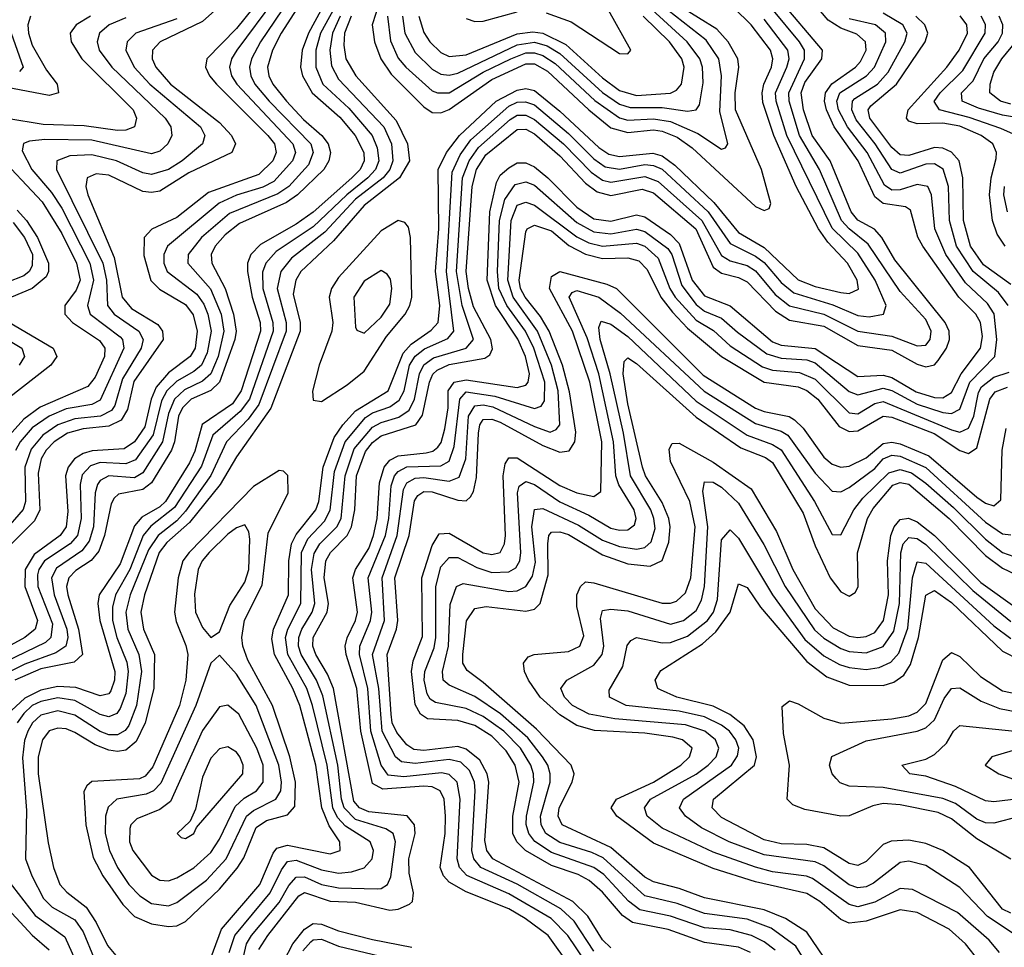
# Model space of a CAD drawing. Header units: inches. Extents: x 990535 to 1117859, y 769386 to 892122.
# Tile 149 of 256: x 1027041 to 1029354, y 855742 to 857922. Entities that reach past the tile are written whole.
import ezdxf

# ---------------------------------------------------------------- set-up
doc = ezdxf.new("R2010")
doc.units = ezdxf.units.IN
doc.header["$MEASUREMENT"] = 0
doc.layers.add('B0825', color=7, linetype='Continuous')

msp = doc.modelspace()

# ---------------------------------------------------------------- linework, layer by layer
at = {"layer": 'B0825', "color": 5}
for points, elevation in [([(1027773.4, 857990), (1027719, 857890), (1027704.5, 857850), (1027700.4, 857810), (1027705.1, 857790), (1027727.8, 857750), (1027792.7, 857692.7), (1027828.9, 857650), (1027848.9, 857610), (1027850, 857590), (1027840.8, 857570), (1027821.1, 857550), (1027730, 857469.8), (1027690, 857441), (1027606.7, 857393.3), (1027583.8, 857370), (1027576.2, 857350), (1027575.6, 857330), (1027586.7, 857270), (1027605.8, 857210), (1027606.7, 857190), (1027561.2, 857050), (1027540.8, 857019.2), (1027469.7, 856970.3), (1027452.4, 856907.6), (1027439.7, 856880.3), (1027383.5, 856790), (1027370, 856777.1), (1027327.4, 856752.6), (1027310, 856732.8), (1027276.5, 856643.5), (1027227.5, 856570), (1027224, 856550), (1027228.5, 856510), (1027264.2, 856390), (1027263.7, 856370), (1027255.1, 856344.9), (1027250, 856337.9), (1027230, 856332.7), (1027172.6, 856352.6), (1027130, 856355.1), (1027090, 856346), (1027052.5, 856327.5), (1027021.6, 856298.4)], 2820), ([(1027802.4, 857990), (1027747.6, 857890), (1027736.8, 857850), (1027736.2, 857810), (1027753.3, 857770), (1027814, 857714), (1027869.2, 857650), (1027880.9, 857620.9), (1027884.2, 857590), (1027876.9, 857570), (1027858.4, 857550), (1027809.5, 857510.5), (1027730, 857435.1), (1027643.2, 857376.8), (1027619, 857350), (1027611.4, 857328.6), (1027612, 857290), (1027635.5, 857210), (1027636.5, 857190), (1027580.4, 857030), (1027558.6, 857001.4), (1027494.4, 856945.6), (1027467.4, 856872.6), (1027404.7, 856775.3), (1027348.6, 856731.4), (1027330.7, 856710), (1027299, 856630), (1027265.8, 856570), (1027258.4, 856541.6), (1027258.4, 856510), (1027268.7, 856470), (1027292, 856412), (1027295.6, 856390), (1027290, 856338.4), (1027276.9, 856303.1), (1027268.5, 856291.5), (1027250, 856284.1), (1027230, 856289.3), (1027170, 856322.5), (1027130, 856328.4), (1027090, 856319.7), (1027070, 856310), (1027050, 856291.8), (1027034.8, 856270)], 2840), ([(1028335.6, 855695.6), (1028282.6, 855770), (1028228.6, 855810), (1028190, 855832.8), (1028090, 855872.4), (1028050, 855895.4), (1028036.5, 855910), (1028029, 855930), (1028040.2, 856010), (1028041.3, 856050), (1028038.2, 856090), (1028028.8, 856110), (1028010, 856119.3), (1027990, 856120.8), (1027893.7, 856113.7), (1027870, 856127.4), (1027842, 856250), (1027833.2, 856350), (1027807.4, 856430), (1027805.4, 856450), (1027810.3, 856469.7), (1027829.8, 856510), (1027834.6, 856530), (1027823.1, 856610), (1027829.6, 856630), (1027860.9, 856679.1), (1027872.3, 856710), (1027880.4, 856750), (1027886.3, 856833.7), (1027896.8, 856870), (1027910, 856886.9), (1027930, 856897.3), (1027995.7, 856904.3), (1028011.8, 856908.2), (1028023, 856917), (1028031.3, 856928.7), (1028039.5, 856960.5), (1028047.5, 857010), (1028047.7, 857050), (1028061.8, 857070), (1028090, 857075.2), (1028210, 857057.3), (1028230, 857062.7), (1028235.6, 857070), (1028238.6, 857090), (1028229.5, 857130), (1028210.8, 857170.8), (1028158.8, 857250), (1028139, 857310), (1028145.6, 857470), (1028160.8, 857539.2), (1028170, 857556.2), (1028190, 857573.9), (1028210, 857585.4), (1028230, 857585.4), (1028250, 857575.8), (1028281.4, 857550), (1028350, 857481.4), (1028390, 857453.9), (1028430, 857448.1), (1028490, 857462.9), (1028510, 857458.5), (1028570, 857417.1), (1028590, 857396.1), (1028620.7, 857310), (1028650, 857272.8), (1028710, 857249.6), (1028810, 857164.8), (1028830, 857157.4), (1028910, 857149.5), (1029010, 857083.6), (1029070, 857086.3), (1029090, 857081.3), (1029147.3, 857047.3), (1029190, 857034), (1029210, 857033.6), (1029230, 857046.1), (1029253.2, 857090), (1029298.4, 857150), (1029302.9, 857177.1), (1029298.6, 857210), (1029287.3, 857230), (1029247.9, 857270), (1029163.2, 857390), (1029150.9, 857410.9), (1029134, 857474), (1029122, 857482), (1029070, 857490.1), (1029050, 857505.7), (1029011.2, 857590), (1028954.2, 857670), (1028936.8, 857710), (1028932.2, 857730), (1028934.3, 857750), (1028948.9, 857771.1), (1029004.6, 857810), (1029016.3, 857823.7), (1029029.5, 857850), (1029028.5, 857870), (1029007.7, 857887.7), (1028970, 857901.6), (1028940.4, 857920.4), (1028882.1, 857990)], 2780), ([(1027894.8, 857990), (1027869.1, 857910), (1027874, 857870), (1027889.4, 857830), (1027913.4, 857793.4), (1027990, 857716.8), (1028010, 857703.6), (1028030, 857702.6), (1028050, 857710.4), (1028150, 857781.4), (1028230, 857818.2), (1028250, 857817.9), (1028280.9, 857800.9), (1028377.9, 857710), (1028430, 857668), (1028470, 857657), (1028530, 857662.6), (1028550, 857660), (1028585.8, 857645.8), (1028620.9, 857620.9), (1028770, 857482.9), (1028790, 857473.5), (1028801.6, 857478.4), (1028805.6, 857490), (1028784.2, 857570), (1028722.9, 857710), (1028722.3, 857750), (1028730.7, 857810), (1028728.2, 857830), (1028705.1, 857870), (1028679.2, 857899.2), (1028593, 857953)], 2920), ([(1027589.1, 857950), (1027550, 857900.7), (1027480.2, 857830), (1027477.5, 857810), (1027486.5, 857790), (1027502.7, 857770), (1027624, 857650), (1027639.3, 857630), (1027643.3, 857610), (1027635.4, 857590), (1027602.3, 857557.7), (1027484.2, 857515.8), (1027410, 857457.2), (1027350.7, 857429.3), (1027333.2, 857410), (1027332.4, 857367.6), (1027348.9, 857308.9), (1027368.9, 857288.9), (1027430, 857252.3), (1027447.9, 857227.9), (1027457.9, 857190), (1027452.7, 857150), (1027441, 857130), (1027390, 857092.3), (1027361.4, 857058.6), (1027349.5, 857030.5), (1027334.6, 856965.4), (1027310, 856929.5), (1027286.4, 856913.6), (1027211, 856909), (1027190, 856902.4), (1027169.6, 856890), (1027154.4, 856870), (1027148.5, 856850), (1027153.7, 856766.3), (1027149.7, 856730), (1027135.6, 856710), (1027074.9, 856665.1), (1027053.7, 856630), (1027052.6, 856590), (1027082.2, 856510), (1027077.1, 856490), (1027052.6, 856470), (1026910, 856392.9)], 2720), ([(1027639.3, 857970), (1027550.7, 857850), (1027537.9, 857830), (1027533.3, 857810), (1027538.4, 857790), (1027550.7, 857770), (1027682.3, 857630), (1027688.3, 857610), (1027681.6, 857590), (1027638.1, 857541.9), (1027611.9, 857528.1), (1027550, 857509.2), (1027509.2, 857490.8), (1027387.6, 857390), (1027379.4, 857370), (1027379.6, 857350), (1027387.4, 857330), (1027456.5, 857276.5), (1027473.2, 857253.2), (1027482.8, 857230), (1027490.2, 857190), (1027481.2, 857138.8), (1027468, 857110), (1027450, 857094.9), (1027410, 857072.8), (1027386.6, 857050), (1027373.8, 857026.2), (1027353.9, 856946.1), (1027312.3, 856887.7), (1027290, 856877.8), (1027230, 856881.7), (1027206.6, 856873.4), (1027187.6, 856852.4), (1027182.4, 856830), (1027184.8, 856750), (1027176.1, 856710), (1027159, 856690), (1027098.8, 856650), (1027085.4, 856630), (1027082.6, 856617.4), (1027083.2, 856590), (1027117.8, 856502.2), (1027114, 856470), (1027101.3, 856458.7), (1027006.9, 856413.1)], 2740), ([(1027674.1, 857970), (1027606.2, 857870), (1027585.6, 857830), (1027580.7, 857810), (1027583.5, 857790), (1027593.5, 857770), (1027626.7, 857730), (1027724.7, 857630), (1027730.2, 857610), (1027718.9, 857581.1), (1027673, 857530), (1027647.1, 857512.9), (1027533.4, 857466.6), (1027467.6, 857410), (1027436.1, 857370), (1027435.8, 857350), (1027489.1, 857289.1), (1027513.9, 857230), (1027520.5, 857190), (1027506.8, 857130), (1027490, 857089.7), (1027470, 857072.2), (1027427.9, 857052.1), (1027404.3, 857030), (1027390, 856996.7), (1027376.4, 856930), (1027330, 856857.1), (1027310, 856845.4), (1027250, 856849.7), (1027230, 856839.4), (1027223.4, 856830), (1027218, 856810), (1027213.6, 856730), (1027203.5, 856696.5), (1027186.3, 856673.7), (1027127, 856633), (1027115.5, 856610), (1027121.5, 856570), (1027151.2, 856490), (1027153.4, 856470), (1027149, 856450), (1027125.7, 856434.3), (1027052.4, 856407.6), (1027010, 856386)], 2760), ([(1027506.2, 857950), (1027470, 857917.6), (1027370.4, 857869.6), (1027352.4, 857850), (1027351.5, 857830), (1027360.8, 857810), (1027394.8, 857770), (1027510, 857680), (1027538.6, 857650), (1027547.5, 857630), (1027538.8, 857610), (1027438.2, 857561.8), (1027370, 857519), (1027350, 857515.4), (1027330, 857518), (1027250, 857556.8), (1027220.6, 857559.4), (1027199.4, 857550), (1027195.7, 857530), (1027200.9, 857510), (1027262.9, 857362.9), (1027281.1, 857270), (1027303, 857243), (1027365.2, 857205.2), (1027376.3, 857190), (1027377.4, 857170), (1027308.6, 857071.4), (1027293.9, 857006.1), (1027278.9, 856981.1), (1027250, 856966.5), (1027190, 856960.6), (1027153, 856950), (1027121.7, 856930), (1027102.8, 856910), (1027091.3, 856890), (1027083.8, 856856.2), (1027087.8, 856770), (1027075.4, 856744.6), (1027021.1, 856690)], 2680), ([(1027706.1, 857970), (1027654.8, 857890), (1027634.5, 857850), (1027623.1, 857810), (1027625.7, 857790), (1027635.1, 857770), (1027667.8, 857730), (1027707.1, 857687.1), (1027750.9, 857650), (1027765.1, 857630), (1027770.6, 857610), (1027767.2, 857590), (1027755.4, 857570), (1027693.5, 857510), (1027667.4, 857492.6), (1027557, 857443), (1027523.6, 857416.4), (1027499.9, 857390), (1027490.5, 857370), (1027491.7, 857350), (1027523.1, 857290), (1027543.1, 857230), (1027549.6, 857190), (1027546.3, 857170), (1027509.9, 857070), (1027489.5, 857050.5), (1027443.2, 857030), (1027423, 857010), (1027414.1, 856990), (1027404.6, 856930), (1027397, 856910), (1027350, 856833.6), (1027330, 856817.5), (1027273.1, 856806.9), (1027262.7, 856797.3), (1027255.8, 856784.2), (1027240.2, 856710), (1027226.7, 856673.3), (1027208.7, 856651.3), (1027172.7, 856627.3), (1027156.4, 856610), (1027150.8, 856590), (1027153.3, 856570), (1027179.1, 856490), (1027188, 856430), (1027168.2, 856411.8), (1027090, 856396.9), (1027029.4, 856370)], 2780), ([(1027482.3, 855697.7), (1027515, 855785), (1027604.9, 855890), (1027636.4, 855963.6), (1027645.2, 855974.8), (1027670, 855981.9), (1027770, 855961.7), (1027794, 855970), (1027792.6, 855990), (1027767.5, 856027.5), (1027750.5, 856070), (1027736.5, 856170), (1027699.1, 856310), (1027682.6, 856350), (1027639.2, 856430), (1027632.9, 856467.1), (1027636.7, 856490), (1027672.2, 856570), (1027673.1, 856650), (1027679.1, 856690), (1027690, 856712.5), (1027736.5, 856770), (1027743.5, 856790), (1027753.6, 856870), (1027779.9, 856940.1), (1027799.6, 856970), (1027830, 857003), (1027906.1, 857050), (1027941.8, 857138.2), (1027960.6, 857159.4), (1028007.8, 857192.2), (1028023.6, 857210), (1028027.6, 857250), (1028017.8, 857330), (1028025.7, 857430), (1028024, 857570), (1028043.5, 857610), (1028074.3, 857650), (1028160.4, 857730), (1028210, 857755.9), (1028230, 857759.8), (1028250, 857755.2), (1028310, 857706.7), (1028401.3, 857621.3), (1028425.4, 857605.4), (1028450, 857600), (1028528.3, 857608.3), (1028550, 857602.1), (1028580.2, 857580.2), (1028672.1, 857492.1), (1028730, 857422.1), (1028790, 857386.6), (1028870, 857310.7), (1028910, 857294.8), (1028970, 857281), (1028990, 857278.2), (1029011.5, 857288.5), (1029008.7, 857310), (1028986.1, 857350), (1028939.4, 857399.4), (1028917.8, 857430), (1028865.4, 857530), (1028813, 857650), (1028787.3, 857727.3), (1028785.2, 857750), (1028789.4, 857770.6), (1028807.5, 857810), (1028810.7, 857830), (1028805, 857850), (1028759.9, 857910), (1028718.9, 857950)], 2880), ([(1027602.9, 855737.1), (1027623.3, 855770), (1027696.7, 855863.3), (1027710, 855870.8), (1027770, 855851), (1027830, 855848.1), (1027910, 855829.8), (1027930, 855832.1), (1027956.7, 855843.3), (1027963.4, 855850), (1027965.9, 855870), (1027956.1, 855916.1), (1027955, 855950), (1027969.7, 856009.7), (1027968.6, 856030), (1027951.3, 856051.3), (1027860.8, 856060.8), (1027839.2, 856070), (1027825.4, 856085.4), (1027778.1, 856350), (1027764, 856384), (1027736.6, 856430), (1027729.3, 856450), (1027730, 856470), (1027762.9, 856530), (1027766.5, 856550), (1027756.2, 856610), (1027759.8, 856650), (1027771.1, 856670), (1027810.1, 856709.9), (1027820.3, 856730), (1027828.3, 856770), (1027832.3, 856850), (1027853.2, 856906.8), (1027870, 856928.1), (1027890, 856943.8), (1027971.5, 856970), (1027987.4, 856992.6), (1028003.4, 857070), (1028011.4, 857088.6), (1028021.4, 857098.6), (1028050, 857111.6), (1028133.3, 857126.7), (1028145.5, 857134.5), (1028151.9, 857148.1), (1028147.4, 857170), (1028107.1, 857247.1), (1028095.1, 857290), (1028089.9, 857330), (1028103.8, 857530), (1028113.9, 857570), (1028135.9, 857604.1), (1028210, 857663.8), (1028230, 857664.3), (1028250, 857653.7), (1028310, 857601.6), (1028370, 857537.9), (1028397.3, 857517.3), (1028430, 857509), (1028503.7, 857523.7), (1028530, 857515.1), (1028629.4, 857430), (1028670, 857339.9), (1028690, 857325.8), (1028730, 857316.3), (1028750, 857306), (1028816.7, 857236.7), (1028850, 857216.1), (1028930, 857201.6), (1029010, 857156.2), (1029090, 857145.2), (1029150, 857112.4), (1029170, 857106.2), (1029190, 857110.9), (1029199.3, 857120.7), (1029218.6, 857150), (1029225.3, 857170), (1029224.8, 857190), (1029215.8, 857210), (1029097.3, 857357.3), (1029066.9, 857410), (1029049.5, 857429.5), (1029010.5, 857450.5), (1028994.9, 857470), (1028944.8, 857590), (1028903.2, 857650), (1028882.2, 857710), (1028876.7, 857750), (1028885.8, 857774.2), (1028925.4, 857830), (1028927, 857850), (1028826, 857970)], 2820), ([(1027066, 857930), (1027059.7, 857910), (1027060.9, 857890), (1027070, 857862.2), (1027103.3, 857803.3), (1027128.9, 857770), (1027131.9, 857750), (1027110, 857743.7), (1026990, 857766.6)], 2580), ([(1027206.6, 857930), (1027173.5, 857910), (1027159.4, 857890), (1027161.5, 857870), (1027186.6, 857830), (1027307.3, 857710), (1027314.9, 857690), (1027310, 857670), (1027290, 857662.3), (1027270, 857661.6), (1027192.1, 857672.1), (1027095.7, 857675.7), (1027010.3, 857689.7)], 2620), ([(1027290, 857926.1), (1027251, 857910), (1027227.7, 857890), (1027222.3, 857870), (1027227.6, 857850), (1027257.3, 857810), (1027382.3, 857690), (1027396.1, 857670), (1027398.4, 857650), (1027388.6, 857630), (1027370, 857613.1), (1027350, 857606.7), (1027210, 857638.4), (1027099.8, 857640.2), (1027063.7, 857636.3), (1027049.5, 857630.5), (1027046, 857614), (1027069.3, 857570), (1027115.5, 857515.5), (1027139.3, 857479.3), (1027205.4, 857350), (1027214.2, 857310), (1027199.9, 857250), (1027206.4, 857230), (1027276.4, 857176.4), (1027282.2, 857170), (1027285.4, 857150), (1027230, 857028), (1027210, 857017.9), (1027150, 857007.5), (1027110, 856990.3), (1027070, 856962.6), (1027041.6, 856930), (1027030.5, 856909.5)], 2640), ([(1027793.3, 857930), (1027775.4, 857890), (1027769.1, 857850), (1027773.1, 857813.1), (1027790, 857781.9), (1027896.2, 857670), (1027914.2, 857630), (1027917.8, 857590), (1027910.6, 857570), (1027894.9, 857550), (1027830, 857499.7), (1027757.7, 857422.3), (1027678.9, 857361.1), (1027654, 857330), (1027645.8, 857290), (1027666.4, 857210), (1027667.1, 857190), (1027602.7, 857017.3), (1027577.2, 856982.8), (1027526.6, 856930), (1027489.6, 856850.4), (1027430, 856767.3), (1027410, 856744.2), (1027366.3, 856710), (1027343.5, 856676.5), (1027300.1, 856570), (1027290.2, 856530), (1027294.7, 856490), (1027320.8, 856430), (1027326.5, 856390), (1027315.2, 856310), (1027296.8, 856263.2), (1027288.1, 856251.9), (1027270, 856241.2), (1027250, 856241.4), (1027230, 856249.2), (1027170, 856287.9), (1027130, 856298), (1027090, 856287.7), (1027070.5, 856270), (1027059.6, 856250), (1027051.9, 856228.1), (1027047.2, 856187.2), (1027056.5, 856063.5), (1027053.9, 855950), (1027068.9, 855910), (1027096.8, 855856.8), (1027116.9, 855836.9), (1027170, 855806.7), (1027190, 855778.2), (1027215.9, 855715.9)], 2860), ([(1027819.2, 857930), (1027803.9, 857890), (1027802, 857862), (1027807, 857830), (1027830.7, 857790), (1027925.2, 857685.2), (1027952.1, 857630), (1027956.9, 857590), (1027933.4, 857550), (1027850, 857485.3), (1027778.1, 857401.9), (1027701.1, 857330), (1027689.4, 857310), (1027683.2, 857276.8), (1027699.6, 857210), (1027699.5, 857190), (1027630.7, 857009.3), (1027550, 856894.5), (1027511.3, 856830), (1027439.9, 856740.1), (1027386.3, 856693.7), (1027368.3, 856670), (1027333.6, 856570), (1027325.2, 856530), (1027331.8, 856490), (1027357, 856430), (1027355.8, 856350), (1027335.2, 856270), (1027314, 856226), (1027290, 856205.7), (1027270, 856202.6), (1027250, 856205.6), (1027218.2, 856218.2), (1027170, 856247.1), (1027150, 856255.5), (1027130, 856257.4), (1027110, 856250.5), (1027094.1, 856230), (1027083.8, 856190), (1027084.1, 856150), (1027107.4, 855987.4), (1027119.9, 855930), (1027134.8, 855890), (1027151.5, 855871.5), (1027196.9, 855836.9), (1027220.4, 855800.4), (1027246.6, 855746.6), (1027270, 855718.3)], 2880), ([(1027563.8, 855710), (1027573.4, 855750), (1027585.2, 855770), (1027650, 855847.1), (1027672.9, 855887.1), (1027690, 855907), (1027710, 855907.8), (1027750, 855889.7), (1027790, 855881.7), (1027880.4, 855879.6), (1027890, 855880.4), (1027904.7, 855890), (1027912.5, 855907.5), (1027923.4, 855990), (1027918.6, 856010), (1027900.9, 856020.9), (1027830, 856042.7), (1027803.2, 856070), (1027796.6, 856090), (1027787.9, 856170), (1027752.7, 856332.7), (1027738.1, 856370), (1027702, 856430), (1027695.8, 856450), (1027696.5, 856470), (1027703.6, 856490), (1027728.1, 856530), (1027733.8, 856550), (1027726.4, 856630), (1027732.4, 856667.6), (1027745.5, 856690), (1027786.2, 856730), (1027796, 856750), (1027805.6, 856850), (1027826.6, 856913.4), (1027870, 856964.6), (1027890, 856975.6), (1027931.9, 856988.1), (1027955.6, 857004.4), (1027968.3, 857030), (1027979.8, 857090), (1027990, 857110.5), (1028012.7, 857127.3), (1028090, 857150), (1028106.7, 857170), (1028080.3, 857250), (1028067.4, 857330), (1028081.3, 857550), (1028096.5, 857590), (1028118.7, 857621.3), (1028192.8, 857687.2), (1028210, 857697.5), (1028230, 857697.3), (1028250, 857687.1), (1028318.7, 857630), (1028383.4, 857563.4), (1028410, 857544.4), (1028430, 857540), (1028510, 857553.5), (1028541.2, 857541.2), (1028643.8, 857450), (1028690, 857367.9), (1028710, 857355.5), (1028750, 857343.9), (1028770, 857331.3), (1028816.3, 857276.3), (1028850, 857249.5), (1028930, 857230), (1029010, 857190.2), (1029090, 857178), (1029150, 857155.1), (1029170, 857157.4), (1029180.2, 857170), (1029182.5, 857190), (1029170, 857217.1), (1029110, 857282.9), (1029034.7, 857394.7), (1028990, 857430), (1028972.2, 857450), (1028920.2, 857570), (1028873.3, 857650), (1028848.5, 857730), (1028848, 857750), (1028885, 857830), (1028884.5, 857850), (1028873.1, 857870), (1028807.9, 857947.9)], 2840), ([(1027904.6, 857930), (1027912.1, 857872.1), (1027930, 857831.6), (1027947.9, 857810), (1028010, 857754.4), (1028022.7, 857750), (1028050, 857750.2), (1028130, 857798.5), (1028194.5, 857830), (1028230, 857843.5), (1028250, 857843.8), (1028270, 857838), (1028298.9, 857818.9), (1028391.9, 857731.9), (1028450, 857690.8), (1028470, 857685.9), (1028530, 857689.1), (1028570, 857682.7), (1028634.3, 857654.3), (1028690, 857617.7), (1028699.6, 857620.4), (1028704.8, 857630), (1028686, 857706), (1028689.7, 857790), (1028683.4, 857830), (1028653.5, 857873.5), (1028563.8, 857943.8)], 2940), ([(1027939.9, 857930), (1027945.6, 857890), (1027970, 857844.3), (1028010, 857805.4), (1028030, 857794.1), (1028050, 857791.1), (1028070, 857795.9), (1028210, 857863), (1028250, 857868.8), (1028280.1, 857860.1), (1028310, 857842.6), (1028410, 857750.4), (1028450, 857723), (1028475.4, 857715.4), (1028550, 857715.5), (1028610, 857706.6), (1028630.2, 857709.8), (1028638.5, 857721.5), (1028646.6, 857773.4), (1028644.8, 857810), (1028638.7, 857830), (1028608.9, 857870), (1028525.9, 857945.9)], 2960), ([(1027978.9, 857930), (1027990, 857891.8), (1028004.4, 857870), (1028030, 857844.6), (1028050, 857835.2), (1028090, 857839.3), (1028210, 857888.5), (1028246.8, 857893.2), (1028270, 857890.1), (1028323.7, 857863.8), (1028410, 857784.8), (1028450, 857755.2), (1028490, 857743.8), (1028570, 857749.2), (1028584.2, 857755.8), (1028596.1, 857770), (1028602.3, 857810), (1028596.8, 857830), (1028567.4, 857870), (1028505.4, 857930)], 2980), ([(1028090, 857924.5), (1028110, 857917.3), (1028130, 857917.9), (1028210, 857940.3)], 3020), ([(1028278.1, 857938.1), (1028336.9, 857916.9), (1028450, 857842.7), (1028470, 857841.7), (1028476.5, 857850), (1028423.9, 857943.9)], 3020), ([(1029363.3, 857250), (1029340.5, 857280.5), (1029281, 857330), (1029242.4, 857390), (1029225.3, 857450), (1029223.6, 857530), (1029210.8, 857570.8), (1029190, 857583.2), (1029170, 857582), (1029110, 857561.4), (1029090, 857569.5), (1029051, 857630), (1029006.6, 857686.6), (1028996.1, 857710), (1028997.8, 857730), (1029003.5, 857736.5), (1029056.1, 857770), (1029081.4, 857798.6), (1029120.4, 857870), (1029125.8, 857890), (1029116.3, 857910), (1029070, 857937)], 2740), ([(1029370, 857299.2), (1029305.6, 857345.6), (1029275.3, 857390), (1029258.9, 857450), (1029257.1, 857550), (1029248, 857590), (1029230, 857610.8), (1029210, 857619.5), (1029190, 857621.8), (1029130, 857602.8), (1029110, 857604), (1029090, 857621.3), (1029038.4, 857690), (1029034.4, 857710), (1029040.8, 857719.2), (1029101.3, 857770), (1029168.5, 857870), (1029174.6, 857890), (1029167.9, 857910), (1029146.2, 857930)], 2720), ([(1029356.3, 857390), (1029337.6, 857417.6), (1029326.7, 857450), (1029320, 857510), (1029323.7, 857550), (1029335.5, 857595.5), (1029336.3, 857610), (1029327.3, 857630), (1029300.1, 857650), (1029250, 857671.2), (1029210, 857678.8), (1029150, 857677.1), (1029130, 857683.3), (1029124.8, 857690), (1029128.7, 857710), (1029219.2, 857810), (1029248.3, 857850), (1029268.3, 857890), (1029266.2, 857910), (1029250.7, 857930.7)], 2680), ([(1029382.9, 857650), (1029346.1, 857666.1), (1029272, 857692), (1029202, 857710), (1029189.9, 857729.9), (1029204, 857750), (1029257.3, 857802.7), (1029309.5, 857890), (1029310, 857910.8), (1029299.7, 857930)], 2660), ([(1029430, 857684.2), (1029350, 857697.4), (1029293.7, 857713.7), (1029255.7, 857730), (1029253.9, 857750), (1029281.6, 857778.4), (1029306.1, 857830), (1029339.8, 857870), (1029350.4, 857890), (1029350.9, 857910), (1029342.2, 857930)], 2640), ([(1027410, 857924.1), (1027313.2, 857890), (1027292.9, 857870), (1027290.1, 857850), (1027309.3, 857810), (1027346.4, 857770), (1027465.4, 857670), (1027475.3, 857650), (1027470.5, 857630), (1027422.6, 857590), (1027390.1, 857570), (1027350, 857558.4), (1027330, 857562.3), (1027268.3, 857590), (1027210, 857604.4), (1027158.5, 857601.5), (1027127.7, 857590), (1027126.8, 857570), (1027236.1, 857350), (1027244.8, 857310), (1027246.6, 857250), (1027262.3, 857230), (1027320.9, 857190), (1027331, 857170), (1027326, 857150), (1027282.4, 857077.6), (1027264.4, 857015.6), (1027256.4, 857003.6), (1027230.1, 856989.9), (1027170, 856983.9), (1027130.5, 856969.5), (1027094.6, 856945.4), (1027067.4, 856912.6), (1027052.8, 856870), (1027054.4, 856790), (1027048.8, 856771.2), (1027002.5, 856717.5)], 2660), ([(1027532.7, 855730), (1027546, 855770), (1027629.4, 855870), (1027655.8, 855924.2), (1027670, 855943.5), (1027690, 855947), (1027750, 855924.1), (1027790, 855916.1), (1027820.6, 855919.4), (1027850, 855928.6), (1027868.5, 855950), (1027872.2, 855970), (1027864.4, 855990), (1027806.5, 856026.5), (1027787.3, 856047.3), (1027776.3, 856070), (1027762.8, 856170), (1027728.8, 856310), (1027715.2, 856350), (1027670.6, 856430), (1027665.4, 856470), (1027670.5, 856490), (1027701.2, 856550), (1027702.9, 856670), (1027717.9, 856702.1), (1027756.5, 856743.5), (1027770, 856769.2), (1027780.2, 856859.8), (1027805.1, 856930), (1027852.9, 856987.1), (1027870, 856997.9), (1027910, 857012), (1027932.6, 857027.4), (1027944.3, 857050), (1027956.5, 857110), (1027970, 857131.5), (1027991.5, 857148.5), (1028047, 857173), (1028061.1, 857190), (1028043.9, 857330), (1028056.5, 857563.5), (1028075.4, 857604.6), (1028100.7, 857639.3), (1028190, 857718.6), (1028210, 857728), (1028228.9, 857728.9), (1028250, 857721.4), (1028330, 857654.4), (1028390, 857594.5), (1028416.2, 857576.2), (1028450, 857570.9), (1028510, 857581.7), (1028530, 857579.4), (1028550, 857570.2), (1028658.2, 857470), (1028710, 857396.1), (1028770, 857366.4), (1028790, 857351.5), (1028830, 857304), (1028859.8, 857279.8), (1028951.7, 857251.7), (1029010, 857226.4), (1029036.7, 857223.3), (1029070.6, 857230), (1029076.9, 857250), (1029051.3, 857310), (1029010, 857372.8), (1028950, 857431.6), (1028843.4, 857650), (1028818, 857730), (1028816.8, 857750), (1028843.1, 857810), (1028848.7, 857830), (1028845.4, 857850), (1028790, 857922.7)], 2860), ([(1028369.3, 855709.3), (1028328.9, 855770), (1028289.7, 855809.7), (1028190, 855868), (1028091.2, 855911.2), (1028073.9, 855930), (1028068.4, 855950), (1028075.9, 856090), (1028068.9, 856130), (1028050, 856147.9), (1028032, 856152), (1027943, 856143), (1027906.5, 856146.5), (1027890.3, 856170.3), (1027866.1, 856250), (1027858.8, 856350), (1027838.9, 856430), (1027840.1, 856450), (1027865, 856510), (1027868.2, 856530), (1027859.4, 856610), (1027900, 856710), (1027908, 856750), (1027913.6, 856826.4), (1027921.6, 856850), (1027930, 856860.3), (1027950, 856871.4), (1028030, 856873.8), (1028050, 856884.8), (1028061.3, 856918.7), (1028074.9, 857030), (1028090, 857047.2), (1028157.2, 857037.2), (1028250, 857008.1), (1028266.1, 857013.9), (1028273.6, 857026.4), (1028274.3, 857070), (1028248.9, 857150), (1028228.9, 857190), (1028185.3, 857250), (1028166.7, 857290), (1028163.1, 857330), (1028168.4, 857450), (1028180.4, 857499.6), (1028205.3, 857534.7), (1028230, 857540.5), (1028250, 857532.9), (1028350, 857445.6), (1028390, 857423), (1028430, 857418.3), (1028490, 857429.9), (1028510, 857424), (1028564, 857384), (1028572.9, 857370), (1028596.9, 857296.9), (1028630, 857252.4), (1028650, 857237), (1028690, 857220.4), (1028727.2, 857187.2), (1028796.6, 857136.6), (1028830, 857126.3), (1028890, 857122.7), (1028910, 857115.2), (1028990, 857048.5), (1029010, 857040.7), (1029070, 857056.2), (1029090, 857050.2), (1029150, 857018), (1029210, 856998.9), (1029230, 856996.4), (1029250, 857006.7), (1029273.3, 857070), (1029332.5, 857130), (1029336.9, 857170), (1029330.4, 857230.4), (1029314.7, 857254.7), (1029263.6, 857303.6), (1029217.1, 857370), (1029191.4, 857430), (1029183.4, 857510), (1029174.6, 857530), (1029150, 857534.4), (1029110, 857521.9), (1029090, 857521.2), (1029072.7, 857532.7), (1029031.9, 857610), (1028985.9, 857670), (1028964.8, 857710), (1028961.2, 857730), (1028967.9, 857750), (1029030.2, 857789.8), (1029049.5, 857810.5), (1029075.7, 857870), (1029075.3, 857890), (1029051.6, 857910), (1028990, 857923.4)], 2760), ([(1027020.6, 857890), (1027048.9, 857810), (1027040.1, 857799.9)], 2560), ([(1029370, 857723.1), (1029345.6, 857730), (1029320.7, 857750), (1029321, 857770), (1029330, 857798.8), (1029348.8, 857830), (1029381.3, 857870)], 2620), ([(1026983.9, 857610), (1027093.5, 857493.5), (1027139.5, 857419.5), (1027174.4, 857350), (1027182.3, 857310), (1027173.5, 857286.5), (1027146.8, 857250), (1027146.4, 857230), (1027164.3, 857210), (1027228.3, 857168.3), (1027240.4, 857150), (1027239.6, 857130), (1027217.8, 857082.2), (1027200.3, 857059.7), (1027088.9, 857011.1), (1027050, 856983), (1027015.4, 856944.6)], 2620), ([(1029361.6, 857470), (1029353.6, 857510), (1029354.9, 857530)], 2660), ([(1028390, 855733.4), (1028343.6, 855803.6), (1028312.6, 855832.6), (1028210, 855890.4), (1028123.9, 855930), (1028107.4, 855950), (1028102.8, 855970), (1028111.1, 856110), (1028109.2, 856130), (1028097.7, 856157.7), (1028077, 856177), (1028050, 856183.7), (1027970, 856173.7), (1027938.1, 856178.1), (1027923.6, 856190), (1027892.1, 856250), (1027884.8, 856350), (1027870, 856430), (1027897.9, 856510), (1027892.4, 856610), (1027927.9, 856710), (1027942.3, 856817.7), (1027950, 856833.6), (1027970, 856844.6), (1027990, 856846.3), (1028050, 856837.2), (1028073.5, 856846.5), (1028088.7, 856890), (1028095.5, 856990), (1028110, 857014.8), (1028130, 857017.2), (1028152.1, 857012.1), (1028250, 856965.7), (1028287.1, 856952.9), (1028301.3, 856958.7), (1028309.6, 856970), (1028305.8, 857050), (1028290, 857110), (1028257.2, 857190), (1028199.9, 857270), (1028187.6, 857310), (1028195.6, 857450), (1028210, 857486.3), (1028230, 857492.7), (1028250, 857485.9), (1028350, 857411.7), (1028377.8, 857397.8), (1028410, 857389.3), (1028490, 857396.4), (1028510, 857389.8), (1028541.2, 857361.2), (1028568.7, 857290), (1028580.8, 857270), (1028630, 857215.8), (1028671.4, 857191.4), (1028710, 857155.8), (1028786.4, 857106.4), (1028810, 857098), (1028872.9, 857092.9), (1028910, 857077.3), (1028990, 856998.1), (1029010, 856995.3), (1029050, 857019.8), (1029070, 857024.8), (1029230, 856958.2), (1029250, 856952.8), (1029270, 856962.1), (1029282.6, 856990), (1029294, 857046), (1029301.2, 857058.8), (1029330, 857081.7), (1029366.2, 857093.8)], 2740), ([(1027034.5, 857474.5), (1027056.8, 857450), (1027082.6, 857410), (1027108.1, 857350), (1027108.6, 857330), (1027102.4, 857317.6), (1027070, 857290.2), (1027021.3, 857270)], 2580), ([(1027025.4, 857445.4), (1027052.2, 857410), (1027070.4, 857370), (1027070, 857343.6), (1027062.7, 857330), (1027050, 857320.3), (1027010, 857304.2)], 2560), ([(1028430, 855741.2), (1028410, 855759.5), (1028375.6, 855815.6), (1028340.7, 855850), (1028152.6, 855950), (1028138.3, 855970), (1028133.3, 855993.3), (1028142.9, 856130), (1028139.3, 856150), (1028121.8, 856181.8), (1028090, 856208.1), (1028070, 856214.3), (1027990, 856204.3), (1027967.1, 856207.1), (1027950, 856218.3), (1027926.7, 856246.7), (1027916.2, 856270), (1027913.3, 856290), (1027904, 856430), (1027926.2, 856490), (1027928.8, 856510), (1027922.5, 856610), (1027955.8, 856710), (1027968.7, 856791.3), (1027976.1, 856803.9), (1027990, 856813), (1028010, 856812.2), (1028070, 856792.7), (1028090, 856791.2), (1028099.7, 856800.3), (1028107, 856813), (1028113.9, 856846.1), (1028118.4, 856950), (1028121.5, 856970), (1028130, 856982.3), (1028150, 856983.5), (1028170, 856976.3), (1028270, 856921.3), (1028310, 856905.6), (1028331.6, 856908.4), (1028345.5, 856930), (1028347.3, 856952.7), (1028332.6, 857047.4), (1028315.8, 857110), (1028284.6, 857190), (1028264.6, 857224.6), (1028228.5, 857270), (1028217.8, 857290), (1028214, 857310), (1028230, 857423.2), (1028233.5, 857430), (1028250, 857439), (1028290, 857425.5), (1028331.3, 857391.3), (1028370, 857370.5), (1028410, 857360.9), (1028470, 857361.9), (1028495.2, 857355.2), (1028515.1, 857335.1), (1028546.9, 857270), (1028574.6, 857234.6), (1028610, 857196.9), (1028690, 857130), (1028790, 857070.2), (1028870, 857059.2), (1028890, 857050.8), (1028916.1, 857030), (1028966.3, 856966.3), (1028990, 856954.4), (1029010, 856955.5), (1029070, 856990.4), (1029090, 856988), (1029189.2, 856949.2), (1029250, 856909.4), (1029270, 856902.7), (1029290, 856915.6), (1029320.3, 857030), (1029332.6, 857047.4), (1029362, 857058)], 2720), ([(1028758.2, 855730), (1028730, 855742.7), (1028650, 855753.8), (1028564.2, 855784.2), (1028480.4, 855800.4), (1028457.2, 855817.2), (1028410, 855871.5), (1028379.2, 855899.2), (1028352.9, 855912.9), (1028290, 855934.5), (1028229.2, 855970), (1028208.9, 855990), (1028199.6, 856010), (1028199.1, 856050), (1028214.4, 856130), (1028204.8, 856170), (1028184.1, 856204.1), (1028150, 856238.2), (1028110, 856263.6), (1028070, 856275.1), (1027999.2, 856279.2), (1027982.1, 856290), (1027970, 856312.8), (1027961.6, 856390), (1027964.9, 856415.1), (1027987.3, 856472.7), (1027985.2, 856610), (1028010, 856686.3), (1028026.6, 856713.4), (1028050, 856715.6), (1028130, 856668.8), (1028150, 856664.9), (1028170, 856670.1), (1028180.1, 856690), (1028182, 856710), (1028176.7, 856850), (1028181.7, 856878.3), (1028190, 856892.5), (1028210, 856892.3), (1028310, 856827.2), (1028350, 856809.8), (1028390, 856801.3), (1028406.6, 856813.4), (1028408.4, 856930), (1028380.6, 857070), (1028339.8, 857190), (1028285.7, 857290), (1028290, 857318.7), (1028310, 857330.3), (1028420.3, 857300.3), (1028442.9, 857290), (1028646.7, 857086.7), (1028770, 857009.3), (1028790, 857001.1), (1028849.2, 856989.2), (1028861.6, 856981.6), (1028881.7, 856961.7), (1028930, 856894.1), (1028950, 856877.2), (1028970, 856870.5), (1028990, 856872.7), (1029030, 856892.3), (1029070, 856925.8), (1029090, 856929.3), (1029110, 856924.9), (1029177, 856897), (1029290, 856800), (1029310, 856786), (1029330, 856779.2), (1029346.1, 856793.9), (1029349.2, 856910), (1029359, 856961)], 2680), ([(1028815.8, 855735.8), (1028790, 855755.4), (1028760.6, 855770), (1028710, 855782.9), (1028650, 855787.6), (1028570, 855815.6), (1028497.9, 855830), (1028471, 855851), (1028413, 855913), (1028390, 855930), (1028290, 855965.2), (1028251, 855991), (1028237.1, 856010), (1028231.1, 856031.1), (1028231.3, 856050), (1028249.1, 856130), (1028248, 856150), (1028241.7, 856170), (1028217.4, 856210), (1028178.4, 856250), (1028130, 856284.5), (1028090, 856303.4), (1028017.7, 856317.7), (1028005.3, 856325.3), (1027998, 856338), (1027991.2, 856370), (1027992.4, 856390), (1028014.4, 856445.6), (1028018.6, 856470), (1028018.2, 856590), (1028030, 856635.8), (1028050, 856658), (1028070, 856657.9), (1028114.7, 856634.7), (1028150, 856622.8), (1028190, 856624.1), (1028206.1, 856633.9), (1028215.5, 856650), (1028218.1, 856670), (1028210.2, 856809.8), (1028214.5, 856825.5), (1028230, 856836.6), (1028250, 856829.4), (1028310, 856788.9), (1028377.7, 856757.7), (1028430, 856727.2), (1028450, 856722.1), (1028470, 856723.2), (1028485.1, 856734.9), (1028489.3, 856750), (1028484.4, 856770), (1028448.6, 856828.6), (1028441.8, 856850), (1028436.3, 856930), (1028401.9, 857090), (1028374, 857174), (1028332, 857270), (1028339.2, 857280.8), (1028350, 857285.6), (1028401.4, 857270), (1028452.5, 857232.5), (1028648.9, 857048.9), (1028770, 856972.8), (1028830, 856955.1), (1028845.6, 856945.6), (1028910, 856856.3), (1028950, 856814.1), (1028970, 856812.1), (1028990, 856822.2), (1029050, 856867.4), (1029070, 856890.2), (1029090, 856898.3), (1029110, 856896.5), (1029170, 856869.5), (1029310, 856741.1), (1029350, 856713.6), (1029370, 856711.3)], 2660), ([(1027016.4, 857210), (1027119.3, 857150), (1027128, 857130), (1027113.8, 857110), (1027010, 857029.5)], 2580), ([(1028903, 855683), (1028864.5, 855744.5), (1028806.9, 855786.9), (1028750, 855808.5), (1028650, 855821.8), (1028585.3, 855845.3), (1028510, 855863.4), (1028412.1, 855952.1), (1028385.1, 855965.1), (1028310, 855988.7), (1028276.9, 856010), (1028266, 856030), (1028264.3, 856050), (1028286.9, 856130), (1028287.5, 856150), (1028281.8, 856170), (1028269.4, 856190), (1028234.6, 856234.6), (1028170.5, 856290.5), (1028110, 856331.9), (1028050, 856357.9), (1028035.9, 856370), (1028034, 856390), (1028048.2, 856450), (1028052.3, 856547.7), (1028067.2, 856590), (1028083, 856597), (1028190, 856577.9), (1028210, 856579.6), (1028230, 856590.1), (1028245.5, 856614.5), (1028252.7, 856647.3), (1028244.3, 856730), (1028250, 856770.8), (1028270, 856773.6), (1028353.8, 856733.8), (1028410, 856698.9), (1028450, 856683.7), (1028490, 856678), (1028510, 856681.6), (1028524.7, 856695.3), (1028533.6, 856726.4), (1028531, 856750), (1028523.5, 856770), (1028476.1, 856850), (1028459.5, 856950), (1028427.8, 857090), (1028404.5, 857170), (1028401.4, 857198.6), (1028406.9, 857213.1), (1028430, 857206.4), (1028470, 857177.3), (1028630, 857025.8), (1028750, 856945.5), (1028810, 856923.9), (1028830, 856911.2), (1028908.5, 856790), (1028950, 856712.1), (1028970, 856711.4), (1029001.1, 856770), (1029022.1, 856797.9), (1029082.9, 856857.1), (1029110, 856865.1), (1029136.7, 856856.7), (1029170, 856832.8), (1029235.4, 856775.4), (1029310, 856700.9), (1029349.8, 856670), (1029390, 856655.9)], 2640), ([(1026950, 857207.3), (1027045.3, 857150), (1027051.9, 857130), (1027039.5, 857110)], 2560), ([(1028930, 855718.9), (1028890, 855777.5), (1028840.1, 855810), (1028790, 855830.3), (1028650, 855858.1), (1028590, 855880.4), (1028530, 855895.8), (1028510, 855907.3), (1028430, 855976.8), (1028315.3, 856030), (1028305.6, 856050), (1028308, 856070), (1028338.6, 856130), (1028343.9, 856150), (1028336.7, 856170), (1028255, 856255), (1028130, 856364.5), (1028092.3, 856392.3), (1028081.6, 856410), (1028081.6, 856430), (1028090.4, 856509.6), (1028110, 856537.9), (1028137.1, 856542.9), (1028230, 856532.3), (1028250, 856536.7), (1028263.5, 856550), (1028282.5, 856617.5), (1028281.3, 856690), (1028284.1, 856710), (1028290, 856717.6), (1028310, 856718.5), (1028330, 856712.4), (1028410, 856664), (1028470, 856643.4), (1028522.2, 856637.8), (1028550, 856651.3), (1028565.9, 856694.1), (1028569, 856730), (1028565.8, 856750), (1028550, 856787), (1028511, 856850), (1028504.2, 856870), (1028470, 857019.1), (1028458.7, 857090), (1028461, 857119), (1028470, 857127.4), (1028490, 857114.2), (1028630, 856987.9), (1028735.6, 856915.6), (1028793, 856893), (1028810, 856881.2), (1028882, 856762), (1028910, 856685.7), (1028944.9, 856610), (1028970, 856577.8), (1028990, 856567.2), (1029004.3, 856575.7), (1029011, 856589), (1029009.4, 856669.4), (1029033.3, 856750), (1029046.5, 856773.5), (1029092.3, 856827.7), (1029110, 856834.6), (1029130.2, 856830.2), (1029224.9, 856750), (1029310, 856663), (1029350, 856633.1), (1029410, 856604.6)], 2620), ([(1029295.2, 855710), (1029263, 855750), (1029224.6, 855784.6), (1029150, 855823.9), (1029110, 855830.6), (1029030, 855803.6), (1028990, 855799.2), (1028970, 855807.9), (1028921, 855850), (1028890, 855868.7), (1028770, 855895.9), (1028670, 855927.6), (1028530, 855986.8), (1028443.8, 856050), (1028430.7, 856070), (1028443, 856090), (1028530, 856130.4), (1028594.1, 856170), (1028615, 856190), (1028621.2, 856210), (1028598.5, 856230), (1028575.6, 856235.6), (1028510, 856245.5), (1028391.5, 856251.5), (1028350, 856263.2), (1028310, 856288.4), (1028263.4, 856330), (1028235.9, 856370), (1028226.6, 856390), (1028224.2, 856410), (1028235.4, 856424.6), (1028249.7, 856430), (1028330, 856437.4), (1028357.1, 856450), (1028366.1, 856473.9), (1028350, 856542.7), (1028350, 856570), (1028358.1, 856590), (1028370, 856600.9), (1028390, 856598.9), (1028550, 856550.7), (1028570, 856550.6), (1028584.2, 856555.8), (1028604.9, 856575.1), (1028617.4, 856610), (1028628.2, 856730), (1028615.6, 856790), (1028570, 856883.4), (1028567.2, 856912.8), (1028574.2, 856925.8), (1028590, 856926.5), (1028670, 856881.9), (1028759.2, 856819.2), (1028819.2, 856719.2), (1028857.7, 856630), (1028910, 856537.3), (1028952.5, 856492.5), (1028990, 856473.6), (1029010, 856470.4), (1029030, 856472.7), (1029050, 856482.1), (1029070.3, 856509.7), (1029082.1, 856570), (1029079.8, 856650), (1029088.1, 856710), (1029095.6, 856730), (1029110, 856747.7), (1029129.6, 856750.4), (1029150, 856741.7), (1029190.1, 856710.1), (1029299.3, 856599.3), (1029390, 856534.2)], 2580), ([(1029343, 855730), (1029319.1, 855759.1), (1029244.2, 855824.2), (1029138.4, 855878.4), (1029110, 855880.1), (1029050, 855848), (1029010, 855837.3), (1028990, 855842.8), (1028903.7, 855903.7), (1028889.3, 855909.3), (1028810, 855919.3), (1028770, 855930.5), (1028670, 855966), (1028550, 856021.8), (1028515, 856050), (1028508.5, 856070), (1028523, 856090), (1028630, 856149.1), (1028658.7, 856170), (1028676.9, 856190), (1028683.4, 856210), (1028676, 856230), (1028650.3, 856250.3), (1028605, 856265), (1028439, 856279), (1028378.6, 856290), (1028339.9, 856310), (1028320.5, 856330), (1028312.6, 856350), (1028326.6, 856370), (1028390, 856405), (1028409.6, 856430), (1028413.2, 856450), (1028405.1, 856514.9), (1028410, 856533.4), (1028430, 856537), (1028470, 856532.9), (1028570, 856501.8), (1028600.9, 856510), (1028630, 856533.8), (1028642.5, 856557.5), (1028650.1, 856590), (1028657.8, 856730), (1028645.7, 856814.3), (1028650, 856835.6), (1028670, 856835.4), (1028690, 856823.7), (1028730, 856785.9), (1028789, 856689), (1028839.8, 856590), (1028908.2, 856488.2), (1028930, 856468.4), (1028970, 856444.4), (1028990, 856437.3), (1029030, 856434.2), (1029070, 856448.9), (1029095, 856485), (1029108.1, 856550), (1029111.1, 856668.9), (1029117, 856690), (1029130, 856705.3), (1029150, 856702.5), (1029170, 856688.4), (1029280.2, 856580.2), (1029370, 856507.5)], 2560), ([(1029382.6, 855770), (1029314.7, 855814.7), (1029250, 855883.1), (1029170, 855934.4), (1029130, 855944.6), (1029110, 855941.1), (1029046.8, 855893.2), (1029030, 855884.2), (1029010, 855881.9), (1028990, 855889), (1028930, 855933.5), (1028910, 855943), (1028790, 855959.4), (1028708, 855990), (1028643, 856023), (1028604.9, 856050), (1028591.2, 856070), (1028600.7, 856090), (1028713.1, 856170), (1028727.7, 856192.3), (1028730.2, 856210), (1028723.7, 856230), (1028708.4, 856250), (1028690, 856264.5), (1028650, 856283.9), (1028590, 856296.7), (1028465.5, 856310), (1028426.8, 856330), (1028426.1, 856346.1), (1028458.1, 856401.9), (1028468.3, 856451.7), (1028476.6, 856463.4), (1028490, 856470.4), (1028550, 856457.6), (1028570, 856458.1), (1028610, 856473.1), (1028657, 856510), (1028670.9, 856530), (1028680.5, 856559.5), (1028690, 856699.7), (1028710, 856723.1), (1028730, 856703.4), (1028809.6, 856570), (1028885.6, 856465.6), (1028930, 856427.4), (1028966.9, 856406.9), (1028990, 856399.5), (1029030, 856395.3), (1029060.5, 856399.5), (1029087.5, 856412.5), (1029106.6, 856433.4), (1029128, 856492), (1029138.6, 856610), (1029150, 856647.7), (1029170, 856644.5), (1029330, 856497.7), (1029370, 856467.9)], 2540), ([(1029370, 855822.5), (1029350, 855831.5), (1029273, 855930), (1029210, 855969.7), (1029170, 855986.5), (1029130, 855993.8), (1029088.4, 855991.6), (1029070, 855983.4), (1029030, 855944.2), (1029010, 855934.5), (1028990, 855938.8), (1028930, 855976.2), (1028890, 855983.4), (1028830, 855985.1), (1028790, 855995.1), (1028690, 856047), (1028667.6, 856070), (1028670.7, 856090), (1028767.2, 856170), (1028772.2, 856190), (1028764.1, 856230), (1028742.9, 856262.9), (1028709.4, 856289.4), (1028670, 856308.5), (1028585.2, 856330), (1028546.8, 856346.8), (1028540.2, 856350), (1028533.6, 856370), (1028547.6, 856392.4), (1028645, 856455), (1028676.5, 856483.5), (1028710.2, 856530), (1028730, 856596.6), (1028750, 856587.6), (1028781.5, 856541.5), (1028890, 856414), (1028937.7, 856377.7), (1028990, 856358.5), (1029070, 856357.6), (1029095, 856365), (1029118, 856382), (1029133.6, 856406.4), (1029153.1, 856470), (1029170, 856569.3), (1029190, 856580.2), (1029230, 856552.2), (1029350, 856438.1), (1029390, 856417.3)], 2520), ([(1029370, 855949.5), (1029290, 855997.4), (1029230, 856044.1), (1029198.7, 856058.7), (1029110, 856076.6), (1029070, 856079.9), (1029045.3, 856074.7), (1028990, 856051.4), (1028970, 856050.5), (1028885.7, 856065.7), (1028857.3, 856077.3), (1028844.3, 856090), (1028849.4, 856170), (1028835.2, 856244.8), (1028832.2, 856307.8), (1028850, 856321.3), (1028870, 856314.5), (1028930, 856280.4), (1028970, 856269.2), (1029090, 856278.8), (1029130, 856286.1), (1029150, 856294.9), (1029170, 856315.2), (1029210, 856417.8), (1029230, 856435), (1029250, 856425.8), (1029298.8, 856378.8), (1029350, 856345.1), (1029510.8, 856310.8)], 2480), ([(1029390, 856049.3), (1029330, 856033.5), (1029310, 856034.5), (1029290, 856043), (1029240, 856080), (1029210, 856092.2), (1029070, 856117.8), (1028990, 856120.7), (1028969, 856129), (1028958.9, 856138.9), (1028949.8, 856150), (1028943.8, 856170), (1028949.3, 856190.7), (1029030, 856227.3), (1029150, 856250), (1029170, 856258.1), (1029190, 856276.3), (1029213.1, 856326.9), (1029230, 856350.5), (1029250, 856351.9), (1029300.2, 856320.2), (1029343.2, 856303.2), (1029510, 856271.3)], 2460), ([(1029388.9, 856091.1), (1029330, 856084.3), (1029310, 856086.1), (1029240, 856120), (1029170, 856144.7), (1029132.3, 856150), (1029113.3, 856170), (1029170, 856184.1), (1029190, 856195.3), (1029218.5, 856221.5), (1029234.9, 856250), (1029250, 856263.6), (1029410, 856246.9)], 2440), ([(1029375.6, 856204.4), (1029325.1, 856190), (1029309.8, 856170), (1029341.7, 856150), (1029470, 856102.9)], 2420), ([(1027010, 855903.2), (1027076.7, 855816.7), (1027146.8, 855766.8), (1027180.7, 855690)], 2840), ([(1026993.1, 855853.1), (1027070, 855770.8), (1027110, 855735.9)], 2820), ([(1027661.2, 855710), (1027682.3, 855750), (1027710, 855784.6), (1027730, 855798.3), (1027750, 855796.8), (1027790, 855780.7), (1027870, 855760.4), (1027962.2, 855742.2)], 2780), ([(1027706.3, 855733.7), (1027724.7, 855755.3), (1027730, 855759.9), (1027750, 855761.4), (1027790, 855744.9), (1027931.3, 855711.3)], 2760)]:
    msp.add_lwpolyline(points, dxfattribs=dict(at, elevation=elevation))
for points, elevation in [([(1027930, 857450.3), (1027890, 857425.4), (1027790, 857316.1), (1027773, 857290), (1027768.1, 857270), (1027776.1, 857210), (1027774.1, 857190), (1027744.5, 857110), (1027728.7, 857048.7), (1027730, 857027.4), (1027750, 857024.9), (1027810, 857063.6), (1027850, 857095.7), (1027902.6, 857177.4), (1027946.6, 857230), (1027957.7, 857250), (1027961.7, 857270), (1027959.2, 857410), (1027954.1, 857434.1), (1027945.4, 857445.4)], 2920), ([(1027890, 857332.1), (1027850, 857307.3), (1027825.7, 857270), (1027830, 857199.1), (1027832.5, 857192.5), (1027850, 857185.1), (1027890, 857222.6), (1027910, 857253.2), (1027915.2, 857290), (1027911.7, 857311.7), (1027903.9, 857323.9)], 2940), ([(1027650, 856862.8), (1027590, 856824.9), (1027438.7, 856670), (1027424.1, 856650), (1027413.1, 856610), (1027404.5, 856530), (1027408.1, 856508.1), (1027431.3, 856451.3), (1027435.4, 856430), (1027431.3, 856370), (1027416.1, 856310), (1027353.6, 856166.4), (1027335.4, 856144.6), (1027322.2, 856137.8), (1027210, 856131.5), (1027198.1, 856121.9), (1027191.4, 856108.6), (1027195.8, 856030), (1027212.9, 855952.9), (1027235.7, 855910), (1027282.6, 855842.6), (1027310, 855814.7), (1027350, 855797.2), (1027390, 855791.2), (1027410, 855793), (1027430, 855803.1), (1027510, 855878.7), (1027551.9, 855928.1), (1027567.3, 855952.7), (1027596.6, 856023.4), (1027620.2, 856039.8), (1027670, 856053.3), (1027686.8, 856073.2), (1027688.9, 856130), (1027675, 856190), (1027634.4, 856310), (1027577, 856417), (1027564.8, 856450), (1027562.5, 856470), (1027569, 856511), (1027610, 856593), (1027624.8, 856715.2), (1027671.2, 856810), (1027670.9, 856850.9), (1027660.8, 856860.8)], 2920), ([(1027570, 856734.7), (1027550, 856728.2), (1027530, 856713), (1027486, 856670), (1027469.3, 856650), (1027460.3, 856630), (1027451.7, 856571.7), (1027453.5, 856530), (1027470, 856494), (1027490, 856470.2), (1027510, 856483.1), (1027534.6, 856545.4), (1027570, 856600.4), (1027579.3, 856630), (1027581.2, 856701.2), (1027578.8, 856718.8)], 2940), ([(1027510, 856429), (1027490, 856409.8), (1027454.7, 856310), (1027372, 856128), (1027355.2, 856110), (1027338.1, 856101.9), (1027268.9, 856090), (1027248.3, 856071.7), (1027241.9, 856050), (1027241.6, 856010), (1027251.5, 855970), (1027270.3, 855930), (1027297.1, 855890), (1027323, 855863), (1027350, 855845.5), (1027390, 855839.7), (1027410, 855847.6), (1027479.7, 855900.3), (1027525.5, 855950), (1027573.7, 856050), (1027590, 856063.6), (1027642.6, 856090), (1027654, 856110), (1027656, 856130), (1027649.6, 856170), (1027596.6, 856310), (1027550, 856384)], 2940), ([(1027530, 856311.3), (1027510, 856306.9), (1027470, 856251.3), (1027395.1, 856084.9), (1027370, 856066.1), (1027316.1, 856043.9), (1027301.8, 856030), (1027299, 856021), (1027298.7, 855990), (1027306.8, 855970), (1027350, 855911.6), (1027370, 855899.7), (1027390, 855898.1), (1027410, 855905.1), (1027450, 855929), (1027490, 855965.1), (1027510, 855996), (1027547.2, 856072.8), (1027567.7, 856092.3), (1027596.8, 856110), (1027612.9, 856130), (1027613, 856170), (1027597.9, 856210), (1027555.6, 856290)], 2960), ([(1027530, 856213.6), (1027510, 856208.5), (1027490, 856186.5), (1027470, 856141.6), (1027453.4, 856066.6), (1027441.4, 856038.6), (1027410.4, 856010), (1027420.2, 856000.2), (1027430, 855997.8), (1027450, 856009.4), (1027456.3, 856023.7), (1027564.8, 856150), (1027565.9, 856170), (1027557.6, 856190), (1027550, 856201.1)], 2980)]:
    msp.add_lwpolyline(points, close=True, dxfattribs=dict(at, elevation=elevation))

doc.saveas('drawing.dxf')
